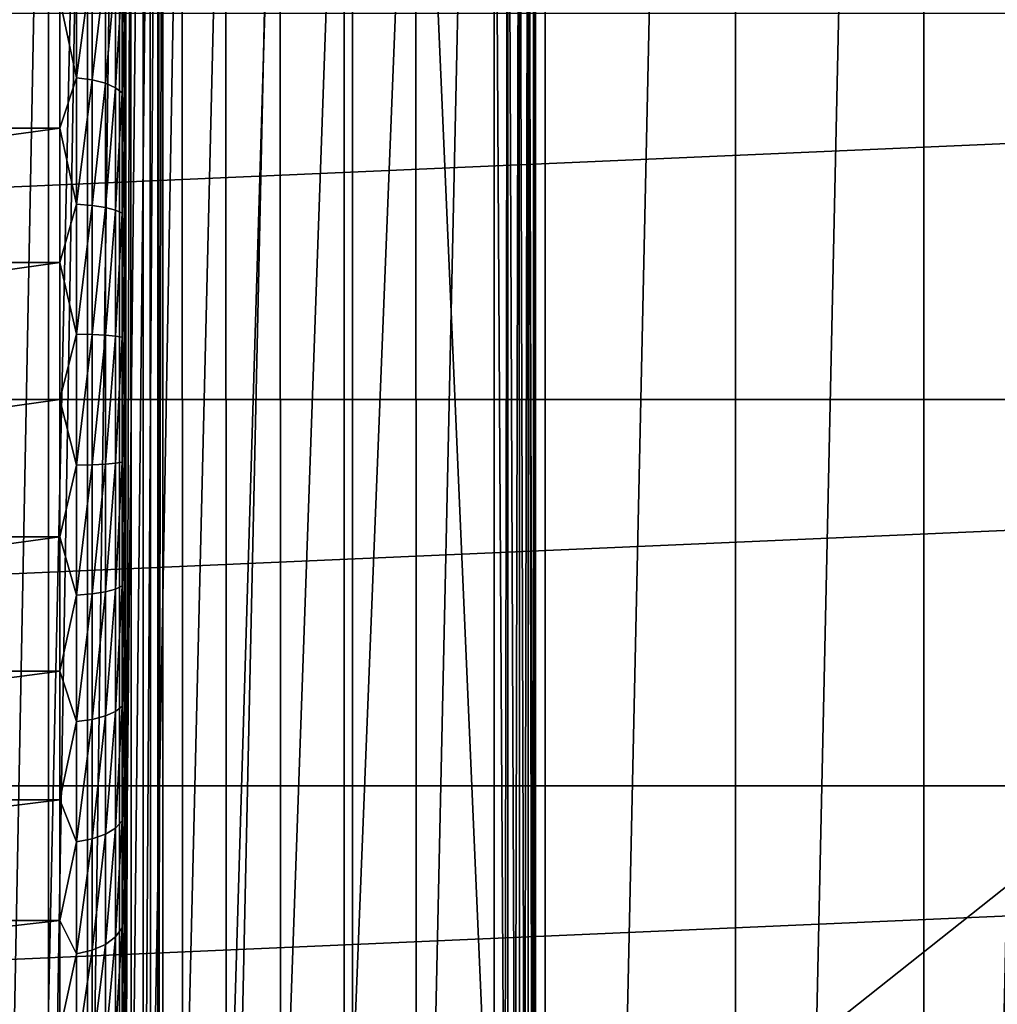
# Model space of a CAD drawing. Header units: millimetres. Extents: x -35 to 35, y -25 to 51.
# Tile 68 of 121: x 3.5 to 11.1, y 11.3 to 19. Entities that reach past the tile are written whole.
import ezdxf

# ---------------------------------------------------------------- set-up
doc = ezdxf.new("R2010")
doc.units = ezdxf.units.MM
doc.header["$LTSCALE"] = 65.185185
for name, color, linetype in [('103', 7, 'CONTINUOUS'), ('106', 7, 'CONTINUOUS'), ('129', 7, 'CONTINUOUS'), ('16', 7, 'CONTINUOUS'), ('2', 7, 'CONTINUOUS'), ('20', 7, 'CONTINUOUS'), ('30', 7, 'CONTINUOUS'), ('31', 7, 'CONTINUOUS'), ('5', 7, 'CONTINUOUS'), ('7', 7, 'CONTINUOUS'), ('8', 7, 'CONTINUOUS'), ('96', 7, 'CONTINUOUS'), ('97', 7, 'CONTINUOUS')]:
    doc.layers.add(name, color=color, linetype=linetype)

msp = doc.modelspace()

# ---------------------------------------------------------------- linework, layer by layer
at = {"layer": '103', "linetype": 'Continuous'}
for points in [[(4.6, 25, -15.1), (4.6, 25, -30.8929), (4.6, 7, -15.1), (4.6, 25, -15.1)], [(4.6, 25, -30.8929), (4.6, 24.983, -31.0223), (4.6, 7, -15.1), (4.6, 25, -30.8929)], [(4.6, 24.983, -31.0223), (4.6, 24.933, -31.1429), (4.6, 7, -15.1), (4.6, 24.983, -31.0223)], [(4.6, 24.933, -31.1429), (4.6, 24.8536, -31.2464), (4.6, 7, -15.1), (4.6, 24.933, -31.1429)], [(4.6, 24.8536, -31.2464), (4.6, 23.1464, -32.9536), (4.6, 7, -15.1), (4.6, 24.8536, -31.2464)], [(4.6, 7, -15.1), (4.6, 23.1464, -32.9536), (4.6, 23.0429, -33.033), (4.6, 7, -15.1)], [(4.6, 22.9223, -33.083), (4.6, 7, -15.1), (4.6, 23.0429, -33.033), (4.6, 22.9223, -33.083)], [(4.6, 22.7929, -33.1), (4.6, 7, -15.1), (4.6, 22.9223, -33.083), (4.6, 22.7929, -33.1)], [(4.6, 22.7929, -33.1), (4.6, 7, -33.1), (4.6, 7, -15.1), (4.6, 22.7929, -33.1)]]:
    msp.add_3dface(points, dxfattribs=at)
at = {"layer": '106', "linetype": 'Continuous'}
for points in [[(3.7111, 25, -13.4371), (3.7111, 7, -13.4371), (3.3654, 7, -13.2522), (3.7111, 25, -13.4371)], [(3.3654, 25, -13.2522), (3.7111, 25, -13.4371), (3.3654, 7, -13.2522), (3.3654, 25, -13.2522)], [(4.0142, 25, -13.6858), (4.0142, 7, -13.6858), (3.7111, 7, -13.4371), (4.0142, 25, -13.6858)], [(3.7111, 25, -13.4371), (4.0142, 25, -13.6858), (3.7111, 7, -13.4371), (3.7111, 25, -13.4371)], [(4.2629, 25, -13.9889), (4.2629, 7, -13.9889), (4.0142, 7, -13.6858), (4.2629, 25, -13.9889)], [(4.0142, 25, -13.6858), (4.2629, 25, -13.9889), (4.0142, 7, -13.6858), (4.0142, 25, -13.6858)], [(4.4478, 25, -14.3346), (4.4478, 7, -14.3346), (4.2629, 7, -13.9889), (4.4478, 25, -14.3346)], [(4.2629, 25, -13.9889), (4.4478, 25, -14.3346), (4.2629, 7, -13.9889), (4.2629, 25, -13.9889)], [(4.5616, 25, -14.7098), (4.5616, 7, -14.7098), (4.4478, 7, -14.3346), (4.5616, 25, -14.7098)], [(4.4478, 25, -14.3346), (4.5616, 25, -14.7098), (4.4478, 7, -14.3346), (4.4478, 25, -14.3346)], [(4.6, 25, -15.1), (4.6, 7, -15.1), (4.5616, 7, -14.7098), (4.6, 25, -15.1)], [(4.5616, 25, -14.7098), (4.6, 25, -15.1), (4.5616, 7, -14.7098), (4.5616, 25, -14.7098)]]:
    msp.add_3dface(points, dxfattribs=at)
at = {"layer": '129', "color": 250, "linetype": 'Continuous', "true_color": 0x1c1c1c}
for points in [[(23.3, 22.5, 72.991), (-23.3, -22.5, 72.991), (23.3, -22.5, 72.991), (23.3, 22.5, 72.991)], [(-23.3, 22.5, 72.991), (-23.3, -22.5, 72.991), (23.3, 22.5, 72.991), (-23.3, 22.5, 72.991)]]:
    msp.add_3dface(points, dxfattribs=at)
at = {"layer": '16', "color": 252, "linetype": 'Continuous', "true_color": 0x96918c}
for points in [[(4.3, 18.908, -19.2326), (4.3, 19.7846, -19.7113), (4.283, 19.28, -19.2699), (4.3, 18.908, -19.2326)], [(3.9289, 19.4427, -18.9559), (3.8, 19.1156, -18.7778), (3.9289, 18.5059, -18.549), (3.9289, 19.4427, -18.9559)], [(3.9289, 19.4427, -18.9559), (3.9289, 18.5059, -18.549), (4.0497, 19.4198, -19.0002), (3.9289, 19.4427, -18.9559)], [(4.0497, 19.4198, -19.0002), (3.9289, 18.5059, -18.549), (4.0497, 18.4892, -18.596), (4.0497, 19.4198, -19.0002)], [(4.0497, 19.4198, -19.0002), (4.0497, 18.4892, -18.596), (4.1534, 19.3832, -19.0707), (4.0497, 19.4198, -19.0002)], [(4.1534, 19.3832, -19.0707), (4.0497, 18.4892, -18.596), (4.1534, 18.4626, -18.6709), (4.1534, 19.3832, -19.0707)], [(4.1534, 19.3832, -19.0707), (4.1534, 18.4626, -18.6709), (4.2329, 19.3355, -19.1627), (4.1534, 19.3832, -19.0707)], [(4.2329, 19.3355, -19.1627), (4.1534, 18.4626, -18.6709), (4.2329, 18.4279, -18.7685), (4.2329, 19.3355, -19.1627)], [(4.2329, 19.3355, -19.1627), (4.2329, 18.4279, -18.7685), (4.283, 19.28, -19.2699), (4.2329, 19.3355, -19.1627)], [(4.283, 19.28, -19.2699), (4.2329, 18.4279, -18.7685), (4.283, 18.3875, -18.8822), (4.283, 19.28, -19.2699)], [(4.3, 18.908, -19.2326), (4.283, 19.28, -19.2699), (4.283, 18.3875, -18.8822), (4.3, 18.908, -19.2326)], [(3.8, 19.1156, -18.7778), (3.8, 18.113, -18.4038), (3.9289, 18.5059, -18.549), (3.8, 19.1156, -18.7778)], [(4.3, 17.9722, -18.8836), (4.3, 18.908, -19.2326), (4.283, 18.3875, -18.8822), (4.3, 17.9722, -18.8836)], [(3.9289, 18.5059, -18.549), (3.8, 18.113, -18.4038), (3.9289, 17.5225, -18.2734), (3.9289, 18.5059, -18.549)], [(3.9289, 18.5059, -18.549), (3.9289, 17.5225, -18.2734), (4.0497, 18.4892, -18.596), (3.9289, 18.5059, -18.549)], [(4.0497, 18.4892, -18.596), (3.9289, 17.5225, -18.2734), (4.0497, 17.5123, -18.3223), (4.0497, 18.4892, -18.596)], [(4.0497, 18.4892, -18.596), (4.0497, 17.5123, -18.3223), (4.1534, 18.4626, -18.6709), (4.0497, 18.4892, -18.596)], [(4.1534, 18.4626, -18.6709), (4.0497, 17.5123, -18.3223), (4.1534, 17.4962, -18.4001), (4.1534, 18.4626, -18.6709)], [(4.1534, 18.4626, -18.6709), (4.1534, 17.4962, -18.4001), (4.2329, 18.4279, -18.7685), (4.1534, 18.4626, -18.6709)], [(4.2329, 18.4279, -18.7685), (4.1534, 17.4962, -18.4001), (4.2329, 17.4751, -18.5015), (4.2329, 18.4279, -18.7685)], [(4.2329, 18.4279, -18.7685), (4.2329, 17.4751, -18.5015), (4.283, 18.3875, -18.8822), (4.2329, 18.4279, -18.7685)], [(4.283, 18.3875, -18.8822), (4.2329, 17.4751, -18.5015), (4.283, 17.4505, -18.6197), (4.283, 18.3875, -18.8822)], [(4.3, 17.9722, -18.8836), (4.283, 18.3875, -18.8822), (4.283, 17.4505, -18.6197), (4.3, 17.9722, -18.8836)], [(3.8, 18.113, -18.4038), (3.8, 17.0674, -18.1763), (3.9289, 17.5225, -18.2734), (3.8, 18.113, -18.4038)], [(4.3, 16.9962, -18.6713), (4.3, 17.9722, -18.8836), (4.283, 17.4505, -18.6197), (4.3, 16.9962, -18.6713)], [(3.9289, 17.5225, -18.2734), (3.8, 17.0674, -18.1763), (3.9289, 16.5107, -18.1343), (3.9289, 17.5225, -18.2734)], [(3.9289, 17.5225, -18.2734), (3.9289, 16.5107, -18.1343), (4.0497, 17.5123, -18.3223), (3.9289, 17.5225, -18.2734)], [(4.0497, 17.5123, -18.3223), (3.9289, 16.5107, -18.1343), (4.0497, 16.5073, -18.1841), (4.0497, 17.5123, -18.3223)], [(4.0497, 17.5123, -18.3223), (4.0497, 16.5073, -18.1841), (4.1534, 17.4962, -18.4001), (4.0497, 17.5123, -18.3223)], [(4.1534, 17.4962, -18.4001), (4.0497, 16.5073, -18.1841), (4.1534, 16.5018, -18.2634), (4.1534, 17.4962, -18.4001)], [(4.1534, 17.4962, -18.4001), (4.1534, 16.5018, -18.2634), (4.2329, 17.4751, -18.5015), (4.1534, 17.4962, -18.4001)], [(4.2329, 17.4751, -18.5015), (4.1534, 16.5018, -18.2634), (4.2329, 16.4948, -18.3668), (4.2329, 17.4751, -18.5015)], [(4.2329, 17.4751, -18.5015), (4.2329, 16.4948, -18.3668), (4.283, 17.4505, -18.6197), (4.2329, 17.4751, -18.5015)], [(4.283, 17.4505, -18.6197), (4.2329, 16.4948, -18.3668), (4.283, 16.4865, -18.4872), (4.283, 17.4505, -18.6197)], [(4.3, 16.9962, -18.6713), (4.283, 17.4505, -18.6197), (4.283, 16.4865, -18.4872), (4.3, 16.9962, -18.6713)], [(3.8, 17.0674, -18.1763), (3.8, 16, -18.1), (3.9289, 16.5107, -18.1343), (3.8, 17.0674, -18.1763)], [(4.3, 16, -18.6), (4.3, 16.9962, -18.6713), (4.283, 16.4865, -18.4872), (4.3, 16, -18.6)], [(3.9289, 16.5107, -18.1343), (3.8, 16, -18.1), (3.9289, 15.4893, -18.1343), (3.9289, 16.5107, -18.1343)], [(3.9289, 16.5107, -18.1343), (3.9289, 15.4893, -18.1343), (4.0497, 16.5073, -18.1841), (3.9289, 16.5107, -18.1343)], [(4.0497, 16.5073, -18.1841), (3.9289, 15.4893, -18.1343), (4.0497, 15.4927, -18.1841), (4.0497, 16.5073, -18.1841)], [(4.0497, 16.5073, -18.1841), (4.0497, 15.4927, -18.1841), (4.1534, 16.5018, -18.2634), (4.0497, 16.5073, -18.1841)], [(4.1534, 16.5018, -18.2634), (4.0497, 15.4927, -18.1841), (4.1534, 15.4982, -18.2634), (4.1534, 16.5018, -18.2634)], [(4.1534, 16.5018, -18.2634), (4.1534, 15.4982, -18.2634), (4.2329, 16.4948, -18.3668), (4.1534, 16.5018, -18.2634)], [(4.2329, 16.4948, -18.3668), (4.1534, 15.4982, -18.2634), (4.2329, 15.5052, -18.3668), (4.2329, 16.4948, -18.3668)], [(4.2329, 16.4948, -18.3668), (4.2329, 15.5052, -18.3668), (4.283, 16.4865, -18.4872), (4.2329, 16.4948, -18.3668)], [(4.283, 16.4865, -18.4872), (4.2329, 15.5052, -18.3668), (4.283, 15.5135, -18.4872), (4.283, 16.4865, -18.4872)], [(4.3, 16, -18.6), (4.283, 16.4865, -18.4872), (4.283, 15.5135, -18.4872), (4.3, 16, -18.6)], [(3.8, 16, -18.1), (3.8, 14.9326, -18.1763), (3.9289, 15.4893, -18.1343), (3.8, 16, -18.1)], [(4.3, 15.0038, -18.6713), (4.3, 16, -18.6), (4.283, 15.5135, -18.4872), (4.3, 15.0038, -18.6713)], [(3.9289, 15.4893, -18.1343), (3.8, 14.9326, -18.1763), (3.9289, 14.4775, -18.2734), (3.9289, 15.4893, -18.1343)], [(4.0497, 15.4927, -18.1841), (3.9289, 14.4775, -18.2734), (4.0497, 14.4877, -18.3223), (4.0497, 15.4927, -18.1841)], [(3.9289, 15.4893, -18.1343), (3.9289, 14.4775, -18.2734), (4.0497, 15.4927, -18.1841), (3.9289, 15.4893, -18.1343)], [(4.1534, 15.4982, -18.2634), (4.0497, 14.4877, -18.3223), (4.1534, 14.5038, -18.4001), (4.1534, 15.4982, -18.2634)], [(4.0497, 15.4927, -18.1841), (4.0497, 14.4877, -18.3223), (4.1534, 15.4982, -18.2634), (4.0497, 15.4927, -18.1841)], [(4.2329, 15.5052, -18.3668), (4.1534, 14.5038, -18.4001), (4.2329, 14.5249, -18.5015), (4.2329, 15.5052, -18.3668)], [(4.1534, 15.4982, -18.2634), (4.1534, 14.5038, -18.4001), (4.2329, 15.5052, -18.3668), (4.1534, 15.4982, -18.2634)], [(4.283, 15.5135, -18.4872), (4.2329, 14.5249, -18.5015), (4.283, 14.5495, -18.6197), (4.283, 15.5135, -18.4872)], [(4.2329, 15.5052, -18.3668), (4.2329, 14.5249, -18.5015), (4.283, 15.5135, -18.4872), (4.2329, 15.5052, -18.3668)], [(4.3, 15.0038, -18.6713), (4.283, 15.5135, -18.4872), (4.283, 14.5495, -18.6197), (4.3, 15.0038, -18.6713)], [(4.3, 14.0278, -18.8836), (4.3, 15.0038, -18.6713), (4.283, 14.5495, -18.6197), (4.3, 14.0278, -18.8836)], [(3.8, 14.9326, -18.1763), (3.8, 13.887, -18.4038), (3.9289, 14.4775, -18.2734), (3.8, 14.9326, -18.1763)], [(3.9289, 14.4775, -18.2734), (3.9289, 13.4941, -18.549), (4.0497, 14.4877, -18.3223), (3.9289, 14.4775, -18.2734)], [(4.0497, 14.4877, -18.3223), (3.9289, 13.4941, -18.549), (4.0497, 13.5108, -18.596), (4.0497, 14.4877, -18.3223)], [(4.1534, 14.5038, -18.4001), (4.0497, 13.5108, -18.596), (4.1534, 13.5374, -18.6709), (4.1534, 14.5038, -18.4001)], [(4.0497, 14.4877, -18.3223), (4.0497, 13.5108, -18.596), (4.1534, 14.5038, -18.4001), (4.0497, 14.4877, -18.3223)], [(4.2329, 14.5249, -18.5015), (4.1534, 13.5374, -18.6709), (4.2329, 13.5721, -18.7685), (4.2329, 14.5249, -18.5015)], [(4.1534, 14.5038, -18.4001), (4.1534, 13.5374, -18.6709), (4.2329, 14.5249, -18.5015), (4.1534, 14.5038, -18.4001)], [(4.283, 14.5495, -18.6197), (4.2329, 13.5721, -18.7685), (4.283, 13.6125, -18.8822), (4.283, 14.5495, -18.6197)], [(4.2329, 14.5249, -18.5015), (4.2329, 13.5721, -18.7685), (4.283, 14.5495, -18.6197), (4.2329, 14.5249, -18.5015)], [(4.3, 14.0278, -18.8836), (4.283, 14.5495, -18.6197), (4.283, 13.6125, -18.8822), (4.3, 14.0278, -18.8836)], [(3.9289, 14.4775, -18.2734), (3.8, 13.887, -18.4038), (3.9289, 13.4941, -18.549), (3.9289, 14.4775, -18.2734)], [(4.3, 13.092, -19.2326), (4.3, 14.0278, -18.8836), (4.283, 13.6125, -18.8822), (4.3, 13.092, -19.2326)], [(3.8, 13.887, -18.4038), (3.8, 12.8844, -18.7778), (3.9289, 13.4941, -18.549), (3.8, 13.887, -18.4038)], [(4.2329, 13.5721, -18.7685), (4.1534, 12.6168, -19.0707), (4.2329, 12.6645, -19.1627), (4.2329, 13.5721, -18.7685)], [(4.1534, 13.5374, -18.6709), (4.1534, 12.6168, -19.0707), (4.2329, 13.5721, -18.7685), (4.1534, 13.5374, -18.6709)], [(4.283, 13.6125, -18.8822), (4.2329, 12.6645, -19.1627), (4.283, 12.72, -19.2699), (4.283, 13.6125, -18.8822)], [(4.2329, 13.5721, -18.7685), (4.2329, 12.6645, -19.1627), (4.283, 13.6125, -18.8822), (4.2329, 13.5721, -18.7685)], [(4.3, 13.092, -19.2326), (4.283, 13.6125, -18.8822), (4.283, 12.72, -19.2699), (4.3, 13.092, -19.2326)], [(3.9289, 13.4941, -18.549), (3.8, 12.8844, -18.7778), (3.9289, 12.5573, -18.9559), (3.9289, 13.4941, -18.549)], [(3.9289, 13.4941, -18.549), (3.9289, 12.5573, -18.9559), (4.0497, 13.5108, -18.596), (3.9289, 13.4941, -18.549)], [(4.0497, 13.5108, -18.596), (3.9289, 12.5573, -18.9559), (4.0497, 12.5802, -19.0002), (4.0497, 13.5108, -18.596)], [(4.0497, 13.5108, -18.596), (4.0497, 12.5802, -19.0002), (4.1534, 13.5374, -18.6709), (4.0497, 13.5108, -18.596)], [(4.1534, 13.5374, -18.6709), (4.0497, 12.5802, -19.0002), (4.1534, 12.6168, -19.0707), (4.1534, 13.5374, -18.6709)], [(4.3, 12.2154, -19.7113), (4.3, 13.092, -19.2326), (4.283, 12.72, -19.2699), (4.3, 12.2154, -19.7113)], [(3.8, 12.8844, -18.7778), (3.8, 11.9452, -19.2906), (3.9289, 12.5573, -18.9559), (3.8, 12.8844, -18.7778)], [(4.1534, 12.6168, -19.0707), (4.1534, 11.7592, -19.5922), (4.2329, 12.6645, -19.1627), (4.1534, 12.6168, -19.0707)], [(4.2329, 12.6645, -19.1627), (4.1534, 11.7592, -19.5922), (4.2329, 11.819, -19.6769), (4.2329, 12.6645, -19.1627)], [(4.283, 12.72, -19.2699), (4.2329, 11.819, -19.6769), (4.283, 11.8886, -19.7755), (4.283, 12.72, -19.2699)], [(4.2329, 12.6645, -19.1627), (4.2329, 11.819, -19.6769), (4.283, 12.72, -19.2699), (4.2329, 12.6645, -19.1627)], [(4.3, 12.2154, -19.7113), (4.283, 12.72, -19.2699), (4.283, 11.8886, -19.7755), (4.3, 12.2154, -19.7113)], [(4.0497, 12.5802, -19.0002), (3.9289, 11.6846, -19.4865), (4.0497, 11.7134, -19.5273), (4.0497, 12.5802, -19.0002)], [(3.9289, 12.5573, -18.9559), (3.9289, 11.6846, -19.4865), (4.0497, 12.5802, -19.0002), (3.9289, 12.5573, -18.9559)], [(4.0497, 12.5802, -19.0002), (4.0497, 11.7134, -19.5273), (4.1534, 12.6168, -19.0707), (4.0497, 12.5802, -19.0002)], [(4.1534, 12.6168, -19.0707), (4.0497, 11.7134, -19.5273), (4.1534, 11.7592, -19.5922), (4.1534, 12.6168, -19.0707)], [(3.9289, 12.5573, -18.9559), (3.8, 11.9452, -19.2906), (3.9289, 11.6846, -19.4865), (3.9289, 12.5573, -18.9559)], [(4.3, 11.4158, -20.3099), (4.3, 12.2154, -19.7113), (4.283, 11.8886, -19.7755), (4.3, 11.4158, -20.3099)], [(3.8, 11.9452, -19.2906), (3.8, 11.0885, -19.9319), (3.9289, 11.6846, -19.4865), (3.8, 11.9452, -19.2906)], [(4.2329, 11.819, -19.6769), (4.2329, 11.0514, -20.3014), (4.283, 11.8886, -19.7755), (4.2329, 11.819, -19.6769)], [(4.283, 11.8886, -19.7755), (4.2329, 11.0514, -20.3014), (4.283, 11.1338, -20.3896), (4.283, 11.8886, -19.7755)], [(4.3, 11.4158, -20.3099), (4.283, 11.8886, -19.7755), (4.283, 11.1338, -20.3896), (4.3, 11.4158, -20.3099)], [(4.1534, 11.7592, -19.5922), (4.1534, 10.9807, -20.2256), (4.2329, 11.819, -19.6769), (4.1534, 11.7592, -19.5922)], [(4.2329, 11.819, -19.6769), (4.1534, 10.9807, -20.2256), (4.2329, 11.0514, -20.3014), (4.2329, 11.819, -19.6769)], [(4.1534, 11.7592, -19.5922), (4.0497, 10.9264, -20.1675), (4.1534, 10.9807, -20.2256), (4.1534, 11.7592, -19.5922)], [(4.0497, 11.7134, -19.5273), (4.0497, 10.9264, -20.1675), (4.1534, 11.7592, -19.5922), (4.0497, 11.7134, -19.5273)], [(3.9289, 11.6846, -19.4865), (3.8, 11.0885, -19.9319), (3.9289, 10.8924, -20.1311), (3.9289, 11.6846, -19.4865)], [(4.0497, 11.7134, -19.5273), (3.9289, 10.8924, -20.1311), (4.0497, 10.9264, -20.1675), (4.0497, 11.7134, -19.5273)], [(3.9289, 11.6846, -19.4865), (3.9289, 10.8924, -20.1311), (4.0497, 11.7134, -19.5273), (3.9289, 11.6846, -19.4865)], [(4.3, 10.7096, -21.0162), (4.3, 11.4158, -20.3099), (4.283, 11.1338, -20.3896), (4.3, 10.7096, -21.0162)]]:
    msp.add_3dface(points, dxfattribs=at)
at = {"layer": '2', "color": 252, "linetype": 'Continuous', "true_color": 0x96918c}
for points in [[(7.5, 23, -88.1), (7.5, 23, -42.7648), (7.5, 9, -88.1), (7.5, 23, -88.1)], [(7.5, 23, -42.7648), (7.5, 9, -42.7648), (7.5, 9, -88.1), (7.5, 23, -42.7648)]]:
    msp.add_3dface(points, dxfattribs=at)
at = {"layer": '20', "color": 252, "linetype": 'Continuous', "true_color": 0x96918c}
for points in [[(7.18, 23, -42.2983), (7.2637, 9, -42.3399), (7.2856, 23, -42.3544), (7.18, 23, -42.2983)], [(7.18, 23, -42.2983), (7.18, 9, -42.2983), (7.2637, 9, -42.3399), (7.18, 23, -42.2983)], [(7.2637, 9, -42.3399), (7.2859, 9, -42.3546), (7.2856, 23, -42.3544), (7.2637, 9, -42.3399)], [(7.2859, 9, -42.3546), (7.3428, 9, -42.4008), (7.2856, 23, -42.3544), (7.2859, 9, -42.3546)], [(7.2856, 23, -42.3544), (7.3428, 9, -42.4008), (7.3752, 23, -42.4343), (7.2856, 23, -42.3544)], [(7.3428, 9, -42.4008), (7.3754, 9, -42.4345), (7.3752, 23, -42.4343), (7.3428, 9, -42.4008)], [(7.3752, 23, -42.4343), (7.4158, 9, -42.4871), (7.4432, 23, -42.5333), (7.3752, 23, -42.4343)], [(7.3754, 9, -42.4345), (7.4158, 9, -42.4871), (7.3752, 23, -42.4343), (7.3754, 9, -42.4345)], [(7.4158, 9, -42.4871), (7.4432, 9, -42.5334), (7.4432, 23, -42.5333), (7.4158, 9, -42.4871)], [(7.4432, 9, -42.5334), (7.4748, 9, -42.6081), (7.4432, 23, -42.5333), (7.4432, 9, -42.5334)], [(7.4432, 23, -42.5333), (7.4856, 9, -42.6456), (7.4856, 23, -42.6457), (7.4432, 23, -42.5333)], [(7.4748, 9, -42.6081), (7.4856, 9, -42.6456), (7.4432, 23, -42.5333), (7.4748, 9, -42.6081)], [(7.5, 9, -42.7648), (7.5, 23, -42.7648), (7.4856, 23, -42.6457), (7.5, 9, -42.7648)], [(7.4856, 9, -42.6456), (7.5, 9, -42.7648), (7.4856, 23, -42.6457), (7.4856, 9, -42.6456)]]:
    msp.add_3dface(points, dxfattribs=at)
at = {"layer": '30', "color": 250, "linetype": 'Continuous', "true_color": 0x1c1c1c}
for points in [[(4.5684, 50.7006, -103.1), (3.0505, -18.8668, -103.1), (3.0505, 50.8668, -103.1), (4.5684, 50.7006, -103.1)], [(4.5684, -18.7006, -103.1), (3.0505, -18.8668, -103.1), (4.5684, 50.7006, -103.1), (4.5684, -18.7006, -103.1)], [(6.0777, 50.4683, -103.1), (4.5684, -18.7006, -103.1), (4.5684, 50.7006, -103.1), (6.0777, 50.4683, -103.1)], [(6.0777, -18.4683, -103.1), (4.5684, -18.7006, -103.1), (6.0777, 50.4683, -103.1), (6.0777, -18.4683, -103.1)], [(7.5754, 50.1704, -103.1), (6.0777, -18.4683, -103.1), (6.0777, 50.4683, -103.1), (7.5754, 50.1704, -103.1)], [(7.5754, -18.1704, -103.1), (6.0777, -18.4683, -103.1), (7.5754, 50.1704, -103.1), (7.5754, -18.1704, -103.1)], [(9.0587, 49.8074, -103.1), (7.5754, -18.1704, -103.1), (7.5754, 50.1704, -103.1), (9.0587, 49.8074, -103.1)], [(9.0587, -17.8074, -103.1), (7.5754, -18.1704, -103.1), (9.0587, 49.8074, -103.1), (9.0587, -17.8074, -103.1)], [(10.5247, 49.3801, -103.1), (9.0587, -17.8074, -103.1), (9.0587, 49.8074, -103.1), (10.5247, 49.3801, -103.1)], [(10.5247, -17.3801, -103.1), (9.0587, -17.8074, -103.1), (10.5247, 49.3801, -103.1), (10.5247, -17.3801, -103.1)], [(11.9707, 48.8892, -103.1), (10.5247, -17.3801, -103.1), (10.5247, 49.3801, -103.1), (11.9707, 48.8892, -103.1)], [(11.9707, -16.8892, -103.1), (10.5247, -17.3801, -103.1), (11.9707, 48.8892, -103.1), (11.9707, -16.8892, -103.1)]]:
    msp.add_3dface(points, dxfattribs=at)
at = {"layer": '31', "color": 250, "linetype": 'Continuous', "true_color": 0x1c1c1c}
for points in [[(34.3687, 19.0069, -88.1), (-34.5, 16, -88.1), (34.5, 16, -88.1), (34.3687, 19.0069, -88.1)], [(-34.3687, 19.0069, -88.1), (-34.5, 16, -88.1), (34.3687, 19.0069, -88.1), (-34.3687, 19.0069, -88.1)], [(-34.5, 16, -88.1), (-34.3687, 12.9931, -88.1), (34.5, 16, -88.1), (-34.5, 16, -88.1)], [(34.5, 16, -88.1), (-34.3687, 12.9931, -88.1), (34.3687, 12.9931, -88.1), (34.5, 16, -88.1)], [(-34.3687, 12.9931, -88.1), (-33.9759, 10.0091, -88.1), (34.3687, 12.9931, -88.1), (-34.3687, 12.9931, -88.1)], [(34.3687, 12.9931, -88.1), (-33.9759, 10.0091, -88.1), (33.9759, 10.0091, -88.1), (34.3687, 12.9931, -88.1)]]:
    msp.add_3dface(points, dxfattribs=at)
at = {"layer": '5', "color": 252, "linetype": 'Continuous', "true_color": 0x96918c}
for points in [[(4.3, 9, -38.1), (4.3, 23, -25.6), (4.3, 9, -25.6), (4.3, 9, -38.1)], [(4.3, 23, -38.1), (4.3, 23, -25.6), (4.3, 9, -38.1), (4.3, 23, -38.1)], [(4.3, 9, -25.6), (4.3, 23, -25.6), (4.3, 22.9288, -24.6042), (4.3, 9, -25.6)], [(4.3, 9.0712, -24.6042), (4.3, 9, -25.6), (4.3, 22.9288, -24.6042), (4.3, 9.0712, -24.6042)], [(4.3, 22.7166, -23.6282), (4.3, 9.0712, -24.6042), (4.3, 22.9288, -24.6042), (4.3, 22.7166, -23.6282)], [(4.3, 9.2834, -23.6282), (4.3, 9.0712, -24.6042), (4.3, 22.7166, -23.6282), (4.3, 9.2834, -23.6282)], [(4.3, 22.3676, -22.6924), (4.3, 9.2834, -23.6282), (4.3, 22.7166, -23.6282), (4.3, 22.3676, -22.6924)], [(4.3, 21.8889, -21.8158), (4.3, 9.6324, -22.6924), (4.3, 22.3676, -22.6924), (4.3, 21.8889, -21.8158)], [(4.3, 9.6324, -22.6924), (4.3, 9.2834, -23.6282), (4.3, 22.3676, -22.6924), (4.3, 9.6324, -22.6924)], [(4.3, 21.2904, -21.0162), (4.3, 10.1111, -21.8158), (4.3, 21.8889, -21.8158), (4.3, 21.2904, -21.0162)], [(4.3, 10.1111, -21.8158), (4.3, 9.6324, -22.6924), (4.3, 21.8889, -21.8158), (4.3, 10.1111, -21.8158)], [(4.3, 10.7096, -21.0162), (4.3, 10.1111, -21.8158), (4.3, 21.2904, -21.0162), (4.3, 10.7096, -21.0162)], [(4.3, 20.5842, -20.3099), (4.3, 10.7096, -21.0162), (4.3, 21.2904, -21.0162), (4.3, 20.5842, -20.3099)], [(4.3, 19.7846, -19.7113), (4.3, 11.4158, -20.3099), (4.3, 20.5842, -20.3099), (4.3, 19.7846, -19.7113)], [(4.3, 11.4158, -20.3099), (4.3, 10.7096, -21.0162), (4.3, 20.5842, -20.3099), (4.3, 11.4158, -20.3099)], [(4.3, 18.908, -19.2326), (4.3, 12.2154, -19.7113), (4.3, 19.7846, -19.7113), (4.3, 18.908, -19.2326)], [(4.3, 12.2154, -19.7113), (4.3, 11.4158, -20.3099), (4.3, 19.7846, -19.7113), (4.3, 12.2154, -19.7113)], [(4.3, 13.092, -19.2326), (4.3, 12.2154, -19.7113), (4.3, 18.908, -19.2326), (4.3, 13.092, -19.2326)], [(4.3, 17.9722, -18.8836), (4.3, 13.092, -19.2326), (4.3, 18.908, -19.2326), (4.3, 17.9722, -18.8836)], [(4.3, 16.9962, -18.6713), (4.3, 14.0278, -18.8836), (4.3, 17.9722, -18.8836), (4.3, 16.9962, -18.6713)], [(4.3, 14.0278, -18.8836), (4.3, 13.092, -19.2326), (4.3, 17.9722, -18.8836), (4.3, 14.0278, -18.8836)], [(4.3, 15.0038, -18.6713), (4.3, 14.0278, -18.8836), (4.3, 16.9962, -18.6713), (4.3, 15.0038, -18.6713)], [(4.3, 16, -18.6), (4.3, 15.0038, -18.6713), (4.3, 16.9962, -18.6713), (4.3, 16, -18.6)]]:
    msp.add_3dface(points, dxfattribs=at)
at = {"layer": '7', "color": 252, "linetype": 'Continuous', "true_color": 0x96918c}
for points in [[(3.8, 18.113, -18.4038), (3.8, 19.1156, -18.7778), (-3.8, 18.113, -18.4038), (3.8, 18.113, -18.4038)], [(-3.8, 18.113, -18.4038), (3.8, 19.1156, -18.7778), (-3.8, 19.1156, -18.7778), (-3.8, 18.113, -18.4038)], [(-3.8, 17.0674, -18.1763), (3.8, 18.113, -18.4038), (-3.8, 18.113, -18.4038), (-3.8, 17.0674, -18.1763)], [(3.8, 17.0674, -18.1763), (3.8, 18.113, -18.4038), (-3.8, 17.0674, -18.1763), (3.8, 17.0674, -18.1763)], [(3.8, 16, -18.1), (3.8, 17.0674, -18.1763), (-3.8, 16, -18.1), (3.8, 16, -18.1)], [(-3.8, 16, -18.1), (3.8, 17.0674, -18.1763), (-3.8, 17.0674, -18.1763), (-3.8, 16, -18.1)], [(-3.8, 14.9326, -18.1763), (3.8, 16, -18.1), (-3.8, 16, -18.1), (-3.8, 14.9326, -18.1763)], [(3.8, 14.9326, -18.1763), (3.8, 16, -18.1), (-3.8, 14.9326, -18.1763), (3.8, 14.9326, -18.1763)], [(-3.8, 13.887, -18.4038), (3.8, 14.9326, -18.1763), (-3.8, 14.9326, -18.1763), (-3.8, 13.887, -18.4038)], [(3.8, 13.887, -18.4038), (3.8, 14.9326, -18.1763), (-3.8, 13.887, -18.4038), (3.8, 13.887, -18.4038)], [(3.8, 12.8844, -18.7778), (3.8, 13.887, -18.4038), (-3.8, 12.8844, -18.7778), (3.8, 12.8844, -18.7778)], [(-3.8, 12.8844, -18.7778), (3.8, 13.887, -18.4038), (-3.8, 13.887, -18.4038), (-3.8, 12.8844, -18.7778)], [(-3.8, 11.9452, -19.2906), (3.8, 12.8844, -18.7778), (-3.8, 12.8844, -18.7778), (-3.8, 11.9452, -19.2906)], [(3.8, 11.9452, -19.2906), (3.8, 12.8844, -18.7778), (-3.8, 11.9452, -19.2906), (3.8, 11.9452, -19.2906)], [(-3.8, 11.0885, -19.9319), (3.8, 11.9452, -19.2906), (-3.8, 11.9452, -19.2906), (-3.8, 11.0885, -19.9319)], [(3.8, 11.0885, -19.9319), (3.8, 11.9452, -19.2906), (-3.8, 11.0885, -19.9319), (3.8, 11.0885, -19.9319)]]:
    msp.add_3dface(points, dxfattribs=at)
at = {"layer": '8', "color": 252, "linetype": 'Continuous', "true_color": 0x96918c}
for points in [[(4.3, 23, -38.1), (4.3136, 9, -38.4491), (4.3131, 23, -38.4429), (4.3, 23, -38.1)], [(4.3, 23, -38.1), (4.3, 9, -38.1), (4.3136, 9, -38.4491), (4.3, 23, -38.1)], [(4.3131, 23, -38.4429), (4.3136, 9, -38.4491), (4.3514, 23, -38.7782), (4.3131, 23, -38.4429)], [(4.3136, 9, -38.4491), (4.3531, 9, -38.789), (4.3514, 23, -38.7782), (4.3136, 9, -38.4491)], [(4.3514, 23, -38.7782), (4.3531, 9, -38.789), (4.5031, 23, -39.4366), (4.3514, 23, -38.7782)], [(4.3531, 9, -38.789), (4.5057, 9, -39.4449), (4.5031, 23, -39.4366), (4.3531, 9, -38.789)], [(4.5031, 23, -39.4366), (4.5057, 9, -39.4449), (4.7514, 23, -40.0644), (4.5031, 23, -39.4366)], [(4.5057, 9, -39.4449), (4.7545, 9, -40.0708), (4.7514, 23, -40.0644), (4.5057, 9, -39.4449)], [(4.7514, 23, -40.0644), (4.7545, 9, -40.0708), (5.0909, 23, -40.6481), (4.7514, 23, -40.0644)], [(4.7545, 9, -40.0708), (5.094, 9, -40.6526), (5.0909, 23, -40.6481), (4.7545, 9, -40.0708)], [(5.0909, 23, -40.6481), (5.094, 9, -40.6526), (5.514, 23, -41.1744), (5.0909, 23, -40.6481)], [(5.094, 9, -40.6526), (5.5166, 9, -41.1772), (5.514, 23, -41.1744), (5.094, 9, -40.6526)], [(5.514, 23, -41.1744), (5.5166, 9, -41.1772), (6.0109, 23, -41.6314), (5.514, 23, -41.1744)], [(5.5166, 9, -41.1772), (6.0127, 9, -41.6328), (6.0109, 23, -41.6314), (5.5166, 9, -41.1772)], [(6.0109, 23, -41.6314), (6.0127, 9, -41.6328), (6.5711, 23, -42.0092), (6.0109, 23, -41.6314)], [(6.0127, 9, -41.6328), (6.5713, 9, -42.0093), (6.5711, 23, -42.0092), (6.0127, 9, -41.6328)], [(6.5713, 9, -42.0093), (7.18, 9, -42.2983), (6.5711, 23, -42.0092), (6.5713, 9, -42.0093)], [(7.18, 9, -42.2983), (7.18, 23, -42.2983), (6.5711, 23, -42.0092), (7.18, 9, -42.2983)]]:
    msp.add_3dface(points, dxfattribs=at)
at = {"layer": '96', "linetype": 'Continuous'}
for points in [[(24.5, 22.7929, -33.1), (-24.5, -24.5, -33.1), (4.6, 7, -33.1), (24.5, 22.7929, -33.1)], [(24.5, -24.5, -33.1), (-24.5, -24.5, -33.1), (24.5, 22.7929, -33.1), (24.5, -24.5, -33.1)], [(4.6, 22.7929, -33.1), (24.5, 22.7929, -33.1), (4.6, 7, -33.1), (4.6, 22.7929, -33.1)]]:
    msp.add_3dface(points, dxfattribs=at)
at = {"layer": '97', "linetype": 'Continuous'}
for points in [[(-25, -24.5, 72.9), (25, 24.5, 72.9), (-25, 24.5, 72.9), (-25, -24.5, 72.9)], [(25, -24.5, 72.9), (25, 24.5, 72.9), (-25, -24.5, 72.9), (25, -24.5, 72.9)]]:
    msp.add_3dface(points, dxfattribs=at)

doc.saveas('drawing.dxf')
